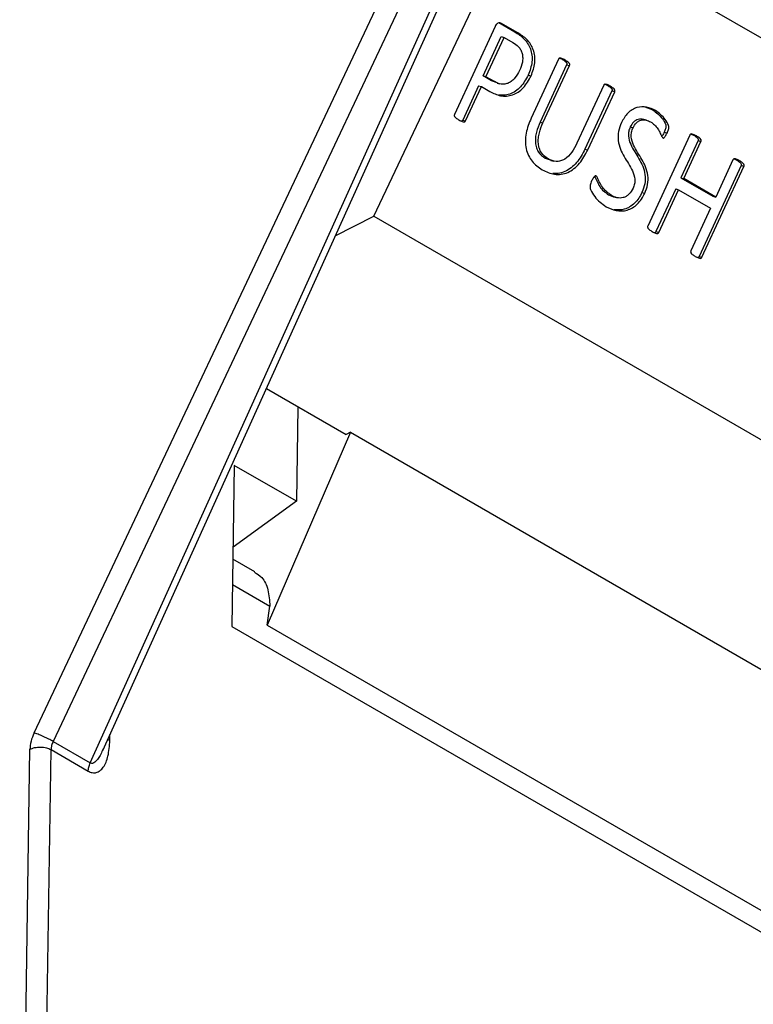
# Model space of a CAD drawing. Header units: millimetres. Extents: x 226 to 954, y 75 to 822.
# Tile 39 of 127: x 905 to 920, y 183 to 203. Entities that reach past the tile are written whole.
import ezdxf

# ---------------------------------------------------------------- set-up
doc = ezdxf.new("R2010")
doc.units = ezdxf.units.MM

msp = doc.modelspace()

# ---------------------------------------------------------------- linework, layer by layer
at = {"color": 179, "linetype": 'Continuous', "lineweight": 25}
for p, q in [((905.247, 188.794), (913.274, 205.797)), ((913.653, 205.628), (905.627, 188.624)), ((906.366, 188.197), (914.124, 205.356)), ((906.616, 188.446), (914.225, 205.278)), ((912.016, 199.093), (914.997, 205.379)), ((914.997, 205.379), (932.985, 194.995)), ((914.435, 202.868), (913.626, 201.117)), ((914.507, 202.946), (914.829, 202.76)), ((914.507, 202.946), (914.565, 202.931)), ((914.887, 202.745), (914.565, 202.931)), ((914.195, 201.883), (914.558, 202.668)), ((914.252, 201.868), (914.615, 202.653)), ((914.558, 202.668), (914.615, 202.653)), ((914.615, 202.653), (914.789, 202.553)), ((914.858, 202.752), (914.829, 202.76)), ((914.887, 202.745), (914.858, 202.752)), ((915.696, 202.218), (915.152, 201.04)), ((915.859, 202.106), (915.332, 200.966)), ((915.389, 200.951), (915.917, 202.091)), ((915.722, 202.239), (915.772, 202.216)), ((915.772, 202.216), (915.829, 202.201)), ((915.859, 202.106), (915.917, 202.091)), ((914.365, 201.785), (914.195, 201.883)), ((914.195, 201.883), (914.252, 201.868)), ((914.422, 201.77), (914.252, 201.868)), ((915.096, 201.902), (915.124, 201.894)), ((915.124, 201.894), (915.153, 201.887)), ((914.104, 201.687), (913.789, 201.005)), ((913.846, 200.99), (914.161, 201.672)), ((914.104, 201.687), (914.161, 201.672)), ((914.161, 201.672), (914.328, 201.576)), ((914.475, 201.745), (914.365, 201.785)), ((914.422, 201.77), (914.365, 201.785)), ((914.473, 201.74), (914.53, 201.725)), ((916.599, 201.697), (916.066, 200.544)), ((916.625, 201.718), (916.674, 201.695)), ((916.674, 201.695), (916.731, 201.68)), ((916.762, 201.585), (916.226, 200.427)), ((916.283, 200.412), (916.819, 201.57)), ((916.819, 201.57), (916.762, 201.585)), ((917.421, 201.268), (917.577, 201.209)), ((917.577, 201.209), (917.634, 201.194)), ((913.789, 201.005), (913.846, 200.99)), ((915.332, 200.966), (915.389, 200.951)), ((917.454, 201.001), (917.397, 201.016)), ((917.155, 200.859), (917.127, 200.867)), ((917.184, 200.852), (917.155, 200.859)), ((918.316, 200.706), (917.478, 198.894)), ((917.803, 200.762), (917.861, 200.747)), ((918.342, 200.727), (918.39, 200.704)), ((918.39, 200.704), (918.447, 200.689)), ((918.479, 200.595), (918.137, 199.856)), ((918.195, 199.841), (918.536, 200.58)), ((918.479, 200.595), (918.536, 200.58)), ((916.226, 200.427), (916.283, 200.412)), ((915.432, 200.246), (915.551, 200.208)), ((915.432, 200.246), (915.49, 200.231)), ((915.548, 200.2), (915.606, 200.185)), ((919.337, 200.098), (918.499, 198.286)), ((919.175, 200.212), (918.833, 199.472)), ((919.2, 200.232), (919.249, 200.208)), ((919.249, 200.208), (919.307, 200.193)), ((919.394, 200.083), (919.337, 200.098)), ((918.556, 198.271), (919.394, 200.083)), ((918.137, 199.856), (918.776, 199.488)), ((918.137, 199.856), (918.195, 199.841)), ((918.833, 199.472), (918.195, 199.841)), ((916.695, 199.517), (916.796, 199.478)), ((916.695, 199.517), (916.752, 199.502)), ((917.36, 199.562), (917.417, 199.547)), ((918.034, 199.632), (917.641, 198.782)), ((917.698, 198.767), (918.091, 199.617)), ((918.034, 199.632), (918.091, 199.617)), ((918.091, 199.617), (918.729, 199.248)), ((916.796, 199.476), (916.853, 199.461)), ((918.776, 199.488), (918.833, 199.472)), ((918.729, 199.248), (918.336, 198.399)), ((911.25, 198.696), (912.016, 199.093)), ((912.016, 199.093), (930.122, 188.641)), ((917.641, 198.782), (917.698, 198.767)), ((918.499, 198.286), (918.556, 198.271)), ((909.876, 195.657), (911.465, 194.739)), ((910.503, 195.294), (910.475, 193.409)), ((911.552, 194.787), (909.893, 190.939)), ((911.552, 194.787), (911.465, 194.739)), ((911.552, 194.787), (922.512, 188.46)), ((909.237, 194.124), (909.189, 190.914)), ((910.475, 193.409), (909.237, 194.124)), ((910.475, 193.409), (909.213, 192.493)), ((909.645, 192.007), (909.21, 192.259)), ((909.893, 190.939), (909.945, 191.321)), ((909.189, 190.914), (922.978, 182.954)), ((909.893, 190.939), (920.853, 184.611)), ((905.627, 188.624), (906.366, 188.197)), ((904.961, 174.841), (905.165, 188.468)), ((905.381, 174.835), (905.585, 188.462)), ((905.585, 188.462), (906.326, 188.034)), ((906.624, 188.479), (906.611, 188.448))]:
    msp.add_line(p, q, dxfattribs=at)
at = {"color": 8, "linetype": 'Continuous', "lineweight": 25}
for p, q in [((909.202, 191.751), (909.945, 191.321)), ((906.757, 188.641), (906.758, 188.761)), ((906.719, 188.673), (906.757, 188.641))]:
    msp.add_line(p, q, dxfattribs=at)
at = {"color": 179, "linetype": 'Continuous', "lineweight": 25}
for points, knots in [([(914.565, 202.931), (914.553, 202.935), (914.53, 202.945), (914.496, 202.939), (914.473, 202.924), (914.453, 202.902), (914.442, 202.881), (914.435, 202.868)], [0, 0, 0, 0, 0.24956, 0.499282, 0.624334, 0.749998, 1, 1, 1, 1]), ([(914.829, 202.76), (914.893, 202.719), (914.987, 202.658), (915.087, 202.536), (915.142, 202.425), (915.172, 202.298), (915.175, 202.117), (915.128, 201.988), (915.096, 201.902)], [0, 0, 0, 0, 0.250362, 0.375552, 0.500789, 0.625893, 0.750988, 1, 1, 1, 1]), ([(915.153, 201.887), (915.185, 201.973), (915.233, 202.102), (915.229, 202.283), (915.199, 202.41), (915.144, 202.52), (915.044, 202.643), (914.95, 202.704), (914.887, 202.745)], [0, 0, 0, 0, 0.249016, 0.374107, 0.499211, 0.624449, 0.749639, 1, 1, 1, 1]), ([(914.789, 202.553), (914.83, 202.527), (914.891, 202.489), (914.949, 202.405), (914.979, 202.33), (914.987, 202.245), (914.979, 202.129), (914.946, 202.048), (914.924, 201.994)], [0, 0, 0, 0, 0.25015, 0.375161, 0.50015, 0.625236, 0.75037, 1, 1, 1, 1]), ([(915.829, 202.201), (915.807, 202.212), (915.775, 202.229), (915.737, 202.24), (915.719, 202.239), (915.709, 202.235), (915.702, 202.228), (915.698, 202.221), (915.696, 202.218)], [0, 0, 0, 0, 0.4997853, 0.7496488, 0.8122888, 0.87485, 0.9374348, 1, 1, 1, 1]), ([(915.772, 202.216), (915.792, 202.203), (915.823, 202.183), (915.853, 202.156), (915.862, 202.138), (915.864, 202.128), (915.863, 202.116), (915.861, 202.109), (915.859, 202.106)], [0, 0, 0, 0, 0.4998947, 0.7497724, 0.8122209, 0.87489, 0.9374318, 1, 1, 1, 1]), ([(915.917, 202.091), (915.918, 202.094), (915.92, 202.101), (915.922, 202.112), (915.92, 202.123), (915.91, 202.141), (915.88, 202.168), (915.849, 202.188), (915.829, 202.201)], [0, 0, 0, 0, 0.062592, 0.125096, 0.187777, 0.250226, 0.500109, 1, 1, 1, 1]), ([(914.328, 201.576), (914.398, 201.541), (914.505, 201.487), (914.663, 201.479), (914.784, 201.501), (914.898, 201.559), (915.037, 201.675), (915.106, 201.802), (915.153, 201.887)], [0, 0, 0, 0, 0.25003, 0.375251, 0.500396, 0.625522, 0.750662, 1, 1, 1, 1]), ([(914.924, 201.994), (914.895, 201.942), (914.853, 201.863), (914.773, 201.784), (914.704, 201.741), (914.631, 201.718), (914.532, 201.716), (914.466, 201.749), (914.422, 201.77)], [0, 0, 0, 0, 0.249739, 0.374931, 0.500046, 0.625127, 0.750293, 1, 1, 1, 1]), ([(915.096, 201.902), (915.049, 201.817), (914.979, 201.69), (914.841, 201.574), (914.727, 201.516), (914.613, 201.493), (914.543, 201.501), (914.511, 201.504)], [0, 0, 0, 0, 0.343219, 0.515475, 0.687716, 0.859984, 1, 1, 1, 1]), ([(916.731, 201.68), (916.71, 201.691), (916.677, 201.708), (916.639, 201.719), (916.621, 201.718), (916.612, 201.714), (916.604, 201.707), (916.601, 201.7), (916.599, 201.697)], [0, 0, 0, 0, 0.499808, 0.749647, 0.812288, 0.874847, 0.937433, 1, 1, 1, 1]), ([(916.674, 201.695), (916.694, 201.682), (916.725, 201.662), (916.755, 201.634), (916.764, 201.617), (916.766, 201.607), (916.766, 201.595), (916.763, 201.588), (916.762, 201.585)], [0, 0, 0, 0, 0.499849, 0.749669, 0.812109, 0.87495, 0.937357, 1, 1, 1, 1]), ([(916.819, 201.57), (916.82, 201.573), (916.823, 201.58), (916.823, 201.591), (916.821, 201.602), (916.812, 201.619), (916.782, 201.647), (916.752, 201.667), (916.731, 201.68)], [0, 0, 0, 0, 0.0626667, 0.1250735, 0.1878963, 0.2503355, 0.5001554, 1, 1, 1, 1]), ([(917.634, 201.194), (917.576, 201.222), (917.46, 201.276), (917.292, 201.272), (917.166, 201.216), (917.05, 201.127), (916.992, 201.024), (916.953, 200.955)], [0, 0, 0, 0, 0.2503913, 0.4999879, 0.6252971, 0.7506239, 1, 1, 1, 1]), ([(913.626, 201.117), (913.625, 201.114), (913.622, 201.107), (913.621, 201.096), (913.623, 201.085), (913.633, 201.067), (913.663, 201.04), (913.694, 201.02), (913.714, 201.007)], [0, 0, 0, 0, 0.0625837, 0.1252133, 0.1876883, 0.2505204, 0.5002688, 1, 1, 1, 1]), ([(917.577, 201.209), (917.645, 201.156), (917.747, 201.075), (917.827, 200.946), (917.843, 200.872), (917.83, 200.82), (917.814, 200.785), (917.803, 200.762)], [0, 0, 0, 0, 0.499484, 0.749587, 0.812114, 0.874599, 1, 1, 1, 1]), ([(917.861, 200.747), (917.871, 200.77), (917.887, 200.805), (917.9, 200.857), (917.884, 200.931), (917.804, 201.06), (917.702, 201.14), (917.634, 201.194)], [0, 0, 0, 0, 0.125401, 0.187887, 0.250409, 0.500513, 1, 1, 1, 1]), ([(913.714, 201.007), (913.736, 200.996), (913.768, 200.98), (913.806, 200.967), (913.824, 200.97), (913.833, 200.974), (913.841, 200.981), (913.844, 200.987), (913.846, 200.99)], [0, 0, 0, 0, 0.499762, 0.749609, 0.812114, 0.874907, 0.93734, 1, 1, 1, 1]), ([(913.789, 201.005), (913.787, 201.002), (913.784, 200.996), (913.776, 200.989), (913.768, 200.985), (913.764, 200.985), (913.762, 200.985)], [0, 0, 0, 0, 0.285297, 0.569347, 0.855132, 1, 1, 1, 1]), ([(915.152, 201.04), (915.113, 200.943), (915.054, 200.797), (915.035, 200.588), (915.049, 200.435), (915.097, 200.297), (915.195, 200.139), (915.302, 200.064), (915.373, 200.014)], [0, 0, 0, 0, 0.24978, 0.374971, 0.500072, 0.625163, 0.750314, 1, 1, 1, 1]), ([(915.332, 200.966), (915.305, 200.9), (915.263, 200.801), (915.237, 200.66), (915.235, 200.553), (915.255, 200.452), (915.312, 200.334), (915.384, 200.281), (915.432, 200.246)], [0, 0, 0, 0, 0.250239, 0.375507, 0.500693, 0.625796, 0.75087, 1, 1, 1, 1]), ([(915.49, 200.231), (915.441, 200.266), (915.369, 200.319), (915.313, 200.437), (915.293, 200.538), (915.295, 200.645), (915.321, 200.786), (915.362, 200.885), (915.389, 200.951)], [0, 0, 0, 0, 0.249129, 0.374202, 0.499305, 0.624491, 0.749757, 1, 1, 1, 1]), ([(916.953, 200.955), (916.93, 200.897), (916.884, 200.782), (916.882, 200.594), (916.928, 200.424), (917.031, 200.226), (917.158, 200.052), (917.223, 199.857), (917.219, 199.732), (917.196, 199.675), (917.184, 199.646)], [0, 0, 0, 0, 0.1248559, 0.249646, 0.3746439, 0.4999, 0.7504486, 0.875071, 0.9375012, 1, 1, 1, 1]), ([(917.397, 201.015), (917.393, 201.016), (917.36, 201.03), (917.303, 201.025), (917.238, 201), (917.177, 200.954), (917.147, 200.902), (917.127, 200.867)], [0, 0, 0, 0, 0.0348882, 0.3563651, 0.5176303, 0.678991, 1, 1, 1, 1]), ([(917.184, 200.852), (917.204, 200.887), (917.235, 200.939), (917.295, 200.984), (917.36, 201.011), (917.446, 201.011), (917.506, 200.982), (917.535, 200.967)], [0, 0, 0, 0, 0.249402, 0.374771, 0.500068, 0.74983, 1, 1, 1, 1]), ([(917.535, 200.967), (917.562, 200.949), (917.616, 200.914), (917.678, 200.832), (917.72, 200.756), (917.746, 200.7), (917.76, 200.668), (917.772, 200.656), (917.778, 200.65)], [0, 0, 0, 0, 0.249882, 0.499912, 0.750077, 0.87523, 0.937778, 1, 1, 1, 1]), ([(917.127, 200.867), (917.115, 200.838), (917.092, 200.78), (917.088, 200.656), (917.153, 200.462), (917.277, 200.286), (917.381, 200.09), (917.429, 199.922), (917.428, 199.735), (917.383, 199.62), (917.36, 199.562)], [0, 0, 0, 0, 0.062487, 0.12492, 0.249567, 0.500133, 0.625436, 0.750412, 0.875156, 1, 1, 1, 1]), ([(917.417, 199.547), (917.44, 199.604), (917.486, 199.72), (917.487, 199.907), (917.438, 200.075), (917.334, 200.271), (917.21, 200.447), (917.145, 200.641), (917.149, 200.765), (917.172, 200.823), (917.184, 200.852)], [0, 0, 0, 0, 0.1248461, 0.2495856, 0.3745638, 0.4998665, 0.7504316, 0.8750802, 0.9375156, 1, 1, 1, 1]), ([(917.803, 200.762), (917.793, 200.74), (917.779, 200.708), (917.757, 200.681), (917.751, 200.673)], [0, 0, 0, 0, 0.6856474, 1, 1, 1, 1]), ([(917.778, 200.65), (917.78, 200.649), (917.785, 200.647), (917.792, 200.647), (917.799, 200.651), (917.813, 200.661), (917.834, 200.693), (917.85, 200.725), (917.861, 200.747)], [0, 0, 0, 0, 0.062837, 0.124873, 0.188078, 0.250311, 0.50014, 1, 1, 1, 1]), ([(918.447, 200.689), (918.426, 200.7), (918.394, 200.717), (918.356, 200.728), (918.338, 200.727), (918.329, 200.723), (918.321, 200.715), (918.317, 200.709), (918.316, 200.706)], [0, 0, 0, 0, 0.499824, 0.749635, 0.812283, 0.874856, 0.937442, 1, 1, 1, 1]), ([(918.39, 200.704), (918.411, 200.691), (918.442, 200.672), (918.471, 200.644), (918.482, 200.627), (918.484, 200.617), (918.483, 200.606), (918.481, 200.599), (918.479, 200.595)], [0, 0, 0, 0, 0.499856, 0.7499, 0.81224, 0.874944, 0.937446, 1, 1, 1, 1]), ([(918.536, 200.58), (918.538, 200.584), (918.54, 200.591), (918.541, 200.602), (918.539, 200.612), (918.529, 200.629), (918.499, 200.657), (918.468, 200.676), (918.447, 200.689)], [0, 0, 0, 0, 0.06257, 0.125071, 0.187774, 0.250112, 0.500153, 1, 1, 1, 1]), ([(916.066, 200.544), (916.034, 200.481), (915.971, 200.358), (915.851, 200.236), (915.738, 200.185), (915.621, 200.171), (915.542, 200.207), (915.49, 200.231)], [0, 0, 0, 0, 0.250482, 0.499962, 0.625205, 0.750443, 1, 1, 1, 1]), ([(915.373, 200.014), (915.453, 199.976), (915.573, 199.919), (915.752, 199.919), (915.885, 199.956), (916.009, 200.033), (916.157, 200.174), (916.233, 200.317), (916.283, 200.412)], [0, 0, 0, 0, 0.249784, 0.374957, 0.500046, 0.625147, 0.750327, 1, 1, 1, 1]), ([(916.226, 200.427), (916.176, 200.332), (916.1, 200.189), (915.952, 200.048), (915.828, 199.972), (915.703, 199.934), (915.623, 199.938), (915.587, 199.94)], [0, 0, 0, 0, 0.343715, 0.516051, 0.688266, 0.860475, 1, 1, 1, 1]), ([(919.307, 200.193), (919.285, 200.205), (919.253, 200.222), (919.215, 200.233), (919.197, 200.232), (919.188, 200.228), (919.18, 200.221), (919.177, 200.215), (919.175, 200.212)], [0, 0, 0, 0, 0.499804, 0.74971, 0.812272, 0.874896, 0.937414, 1, 1, 1, 1]), ([(919.249, 200.208), (919.27, 200.195), (919.3, 200.176), (919.33, 200.148), (919.34, 200.13), (919.342, 200.12), (919.341, 200.109), (919.338, 200.102), (919.337, 200.098)], [0, 0, 0, 0, 0.4998155, 0.7496876, 0.8122725, 0.8748688, 0.9374491, 1, 1, 1, 1]), ([(919.394, 200.083), (919.395, 200.087), (919.398, 200.094), (919.399, 200.105), (919.397, 200.115), (919.387, 200.133), (919.357, 200.161), (919.327, 200.18), (919.307, 200.193)], [0, 0, 0, 0, 0.0625745, 0.1251539, 0.187737, 0.2503293, 0.5001917, 1, 1, 1, 1]), ([(916.359, 199.792), (916.347, 199.764), (916.328, 199.722), (916.324, 199.661), (916.352, 199.58), (916.443, 199.429), (916.565, 199.339), (916.646, 199.279)], [0, 0, 0, 0, 0.125203, 0.18773, 0.250259, 0.500522, 1, 1, 1, 1]), ([(916.451, 199.889), (916.448, 199.89), (916.443, 199.893), (916.435, 199.893), (916.427, 199.891), (916.417, 199.886), (916.406, 199.875), (916.385, 199.844), (916.371, 199.815), (916.359, 199.792)], [0, 0, 0, 0, 0.062623, 0.125128, 0.187751, 0.250441, 0.37516, 0.500502, 1, 1, 1, 1]), ([(916.413, 199.881), (916.413, 199.881), (916.457, 199.824), (916.506, 199.652), (916.63, 199.564), (916.695, 199.517)], [0, 0, 0, 0, 0.000194, 0.467985, 1, 1, 1, 1]), ([(916.752, 199.502), (916.689, 199.551), (916.594, 199.625), (916.519, 199.756), (916.488, 199.825), (916.472, 199.867), (916.458, 199.882), (916.451, 199.889)], [0, 0, 0, 0, 0.498596, 0.749459, 0.874957, 0.937681, 1, 1, 1, 1]), ([(916.646, 199.279), (916.712, 199.248), (916.843, 199.186), (917.032, 199.191), (917.175, 199.254), (917.273, 199.329), (917.357, 199.428), (917.397, 199.507), (917.417, 199.547)], [0, 0, 0, 0, 0.250004, 0.499248, 0.624408, 0.74957, 0.874754, 1, 1, 1, 1]), ([(917.184, 199.646), (917.16, 199.602), (917.123, 199.537), (917.048, 199.482), (916.968, 199.45), (916.863, 199.449), (916.789, 199.484), (916.752, 199.502)], [0, 0, 0, 0, 0.24932, 0.374592, 0.499871, 0.749596, 1, 1, 1, 1]), ([(917.36, 199.562), (917.34, 199.522), (917.3, 199.443), (917.216, 199.344), (917.118, 199.27), (916.98, 199.206), (916.875, 199.213), (916.807, 199.218)], [0, 0, 0, 0, 0.1710601, 0.3420367, 0.5129811, 0.6839293, 1, 1, 1, 1]), ([(917.478, 198.894), (917.477, 198.89), (917.474, 198.883), (917.473, 198.872), (917.475, 198.862), (917.484, 198.844), (917.515, 198.816), (917.546, 198.797), (917.566, 198.783)], [0, 0, 0, 0, 0.062592, 0.125228, 0.187674, 0.250539, 0.500258, 1, 1, 1, 1]), ([(917.566, 198.783), (917.588, 198.772), (917.62, 198.755), (917.658, 198.744), (917.676, 198.746), (917.685, 198.75), (917.693, 198.758), (917.696, 198.764), (917.698, 198.767)], [0, 0, 0, 0, 0.499746, 0.749685, 0.81224, 0.874846, 0.937398, 1, 1, 1, 1]), ([(917.641, 198.782), (917.639, 198.779), (917.636, 198.773), (917.628, 198.765), (917.621, 198.761), (917.616, 198.761), (917.614, 198.761)], [0, 0, 0, 0, 0.284284, 0.568384, 0.8528, 1, 1, 1, 1]), ([(918.336, 198.399), (918.335, 198.395), (918.333, 198.388), (918.331, 198.377), (918.334, 198.366), (918.343, 198.348), (918.374, 198.32), (918.405, 198.3), (918.425, 198.287)], [0, 0, 0, 0, 0.062593, 0.125195, 0.187684, 0.25048, 0.50028, 1, 1, 1, 1]), ([(918.425, 198.287), (918.447, 198.277), (918.479, 198.26), (918.516, 198.248), (918.535, 198.25), (918.544, 198.254), (918.551, 198.262), (918.555, 198.268), (918.556, 198.271)], [0, 0, 0, 0, 0.499721, 0.749504, 0.812317, 0.874797, 0.937414, 1, 1, 1, 1]), ([(918.499, 198.286), (918.497, 198.283), (918.494, 198.277), (918.486, 198.269), (918.479, 198.266), (918.475, 198.265), (918.473, 198.265)], [0, 0, 0, 0, 0.289839, 0.579926, 0.869277, 1, 1, 1, 1]), ([(909.638, 191.997), (909.69, 191.965), (909.811, 191.891), (909.924, 191.657), (909.938, 191.433), (909.945, 191.321)], [0, 0, 0, 0, 0.26732, 0.63366, 1, 1, 1, 1]), ([(905.247, 188.794), (905.224, 188.738), (905.178, 188.626), (905.169, 188.52), (905.165, 188.468)], [0, 0, 0, 0, 0.500007, 1, 1, 1, 1]), ([(905.627, 188.624), (905.599, 188.64), (905.555, 188.665), (905.485, 188.7), (905.43, 188.725), (905.375, 188.749), (905.31, 188.775), (905.272, 188.786), (905.247, 188.794)], [0, 0, 0, 0, 0.239653, 0.368484, 0.500003, 0.631513, 0.760349, 1, 1, 1, 1]), ([(905.627, 188.624), (905.615, 188.596), (905.592, 188.54), (905.588, 188.488), (905.585, 188.462)], [0, 0, 0, 0, 0.5000263, 1, 1, 1, 1]), ([(906.326, 188.034), (906.353, 188.021), (906.411, 187.995), (906.492, 188.002), (906.566, 188.04), (906.655, 188.138), (906.735, 188.334), (906.749, 188.535), (906.757, 188.641)], [0, 0, 0, 0, 0.090814, 0.187825, 0.295648, 0.416201, 0.692556, 1, 1, 1, 1]), ([(905.165, 188.468), (905.194, 188.481), (905.24, 188.5), (905.315, 188.512), (905.376, 188.515), (905.436, 188.51), (905.511, 188.496), (905.556, 188.475), (905.585, 188.462)], [0, 0, 0, 0, 0.239708, 0.368522, 0.500006, 0.631492, 0.760307, 1, 1, 1, 1]), ([(906.326, 188.034), (906.328, 188.061), (906.332, 188.113), (906.355, 188.169), (906.366, 188.197)], [0, 0, 0, 0, 0.5, 1, 1, 1, 1])]:
    msp.add_open_spline(points, degree=3, knots=knots, dxfattribs=at)
at = {"color": 8, "linetype": 'Continuous', "lineweight": 25}
msp.add_open_spline([(906.611, 188.448), (906.597, 188.413), (906.57, 188.345), (906.517, 188.267), (906.466, 188.211), (906.421, 188.188), (906.388, 188.187), (906.373, 188.194), (906.366, 188.197)], degree=3, knots=[0, 0, 0, 0, 0.269654, 0.517376, 0.718006, 0.873471, 0.938806, 1, 1, 1, 1], dxfattribs=at)

doc.saveas('drawing.dxf')
